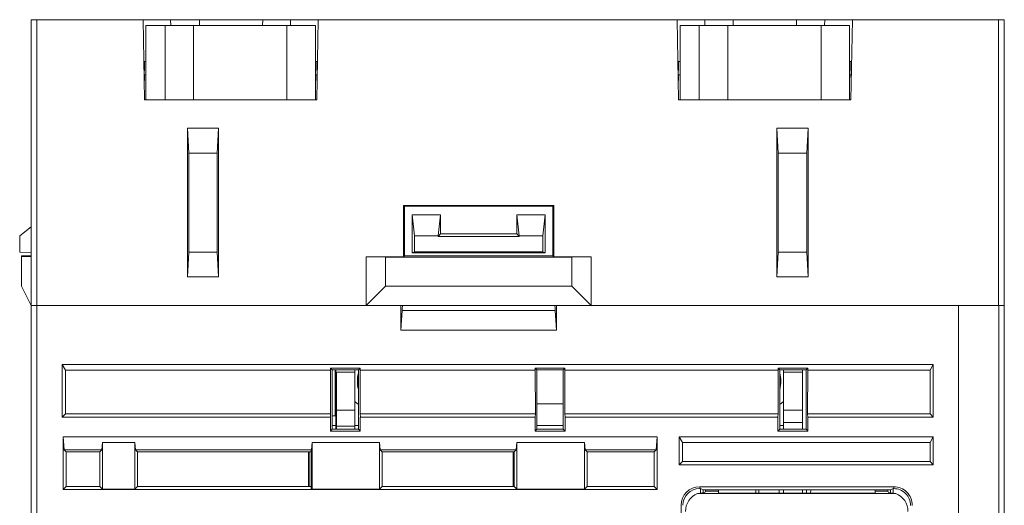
# Model space of a CAD drawing. Extents: x 0 to 555, y 0 to 389.
# Tile 5 of 21: x 213 to 265, y 92 to 117. Entities that reach past the tile are written whole.
import ezdxf

# ---------------------------------------------------------------- set-up
doc = ezdxf.new("R2010")
doc.units = 0
doc.header["$LTSCALE"] = 23.1
doc.header["$MEASUREMENT"] = 0
doc.layers.get('0').update_dxf_attribs({"linetype": 'CONTINUOUS'})

msp = doc.modelspace()

# ---------------------------------------------------------------- linework, layer by layer
at = {"lineweight": 5}
for p, q in [((213.87, 50.093), (213.87, 117.193)), ((213.87, 117.193), (264.97, 117.193)), ((214.17, 117.193), (214.17, 50.093)), ((219.747, 117.193), (219.82, 112.993)), ((219.9, 112.993), (219.9, 116.893)), ((228.8, 116.893), (219.9, 116.893)), ((220.9, 112.993), (220.9, 116.893)), ((221.204, 116.893), (221.193, 117.193)), ((222.4, 116.893), (222.4, 112.993)), ((222.71, 117.193), (222.715, 116.893)), ((226.025, 116.893), (226.03, 117.193)), ((227.3, 112.993), (227.3, 116.893)), ((227.497, 117.193), (227.486, 116.893)), ((228.8, 116.893), (228.8, 112.993)), ((228.87, 112.993), (228.943, 117.193)), ((247.797, 117.193), (247.87, 112.993)), ((247.945, 112.993), (247.945, 116.893)), ((256.845, 116.893), (247.945, 116.893)), ((248.945, 112.993), (248.945, 116.893)), ((249.254, 116.893), (249.243, 117.193)), ((250.445, 116.893), (250.445, 112.993)), ((250.735, 117.193), (250.74, 116.893)), ((254.05, 116.893), (254.055, 117.193)), ((255.345, 112.993), (255.345, 116.893)), ((255.547, 117.193), (255.536, 116.893)), ((256.845, 116.893), (256.845, 112.993)), ((256.92, 112.993), (256.993, 117.193)), ((264.67, 102.193), (264.67, 117.193)), ((264.97, 117.193), (264.97, 81.727)), ((219.9, 114.993), (219.785, 114.993)), ((219.82, 114.993), (219.803, 113.993)), ((228.905, 114.993), (228.8, 114.993)), ((228.887, 113.993), (228.87, 114.993)), ((247.945, 114.993), (247.835, 114.993)), ((247.87, 114.993), (247.853, 113.993)), ((256.845, 114.993), (256.955, 114.993)), ((256.937, 113.993), (256.92, 114.993)), ((219.82, 114.293), (219.815, 113.993)), ((219.9, 114.293), (219.82, 114.293)), ((228.87, 114.293), (228.8, 114.293)), ((228.875, 113.993), (228.87, 114.293)), ((247.87, 114.293), (247.865, 113.993)), ((247.945, 114.293), (247.87, 114.293)), ((256.92, 114.293), (256.845, 114.293)), ((256.925, 113.993), (256.92, 114.293)), ((219.82, 112.993), (220.9, 112.993)), ((220.9, 112.993), (228.8, 112.993)), ((228.8, 112.993), (228.87, 112.993)), ((247.87, 112.993), (248.945, 112.993)), ((248.945, 112.993), (256.845, 112.993)), ((256.845, 112.993), (256.92, 112.993)), ((222.145, 110.193), (222.077, 111.493)), ((222.077, 111.493), (222.077, 103.693)), ((223.713, 111.493), (222.077, 111.493)), ((223.713, 111.493), (223.645, 110.193)), ((223.713, 103.693), (223.713, 111.493)), ((253.027, 111.493), (253.027, 103.693)), ((253.027, 111.493), (253.095, 110.193)), ((254.663, 111.493), (253.027, 111.493)), ((254.595, 110.193), (254.663, 111.493)), ((254.663, 103.693), (254.663, 111.493)), ((222.145, 104.993), (222.145, 110.193)), ((222.145, 110.193), (223.645, 110.193)), ((223.645, 110.193), (223.645, 104.993)), ((253.095, 104.993), (253.095, 110.193)), ((253.095, 110.193), (254.595, 110.193)), ((254.595, 104.993), (254.595, 110.193)), ((233.47, 107.393), (233.426, 107.437)), ((233.427, 107.437), (233.427, 104.75)), ((241.313, 107.437), (233.427, 107.437)), ((233.47, 107.393), (233.47, 104.793)), ((233.47, 107.393), (241.27, 107.393)), ((241.314, 107.437), (241.27, 107.393)), ((241.27, 104.793), (241.27, 107.393)), ((241.313, 104.75), (241.313, 107.437)), ((233.87, 104.943), (233.87, 106.943)), ((234.001, 105.843), (233.87, 106.943)), ((235.37, 106.943), (233.87, 106.943)), ((235.239, 105.843), (235.37, 106.943)), ((235.37, 106.943), (235.37, 105.943)), ((239.37, 105.943), (239.37, 106.943)), ((239.37, 106.943), (239.501, 105.843)), ((240.87, 106.943), (239.37, 106.943)), ((240.87, 106.943), (240.739, 105.843)), ((240.87, 106.943), (240.87, 104.943)), ((213.87, 106.315), (213.27, 105.843)), ((213.27, 104.992), (213.27, 105.843)), ((234.001, 105.843), (234.001, 104.996)), ((235.239, 105.843), (234.001, 105.843)), ((235.37, 105.943), (235.239, 105.812)), ((235.239, 105.812), (235.239, 105.843)), ((239.501, 105.812), (235.239, 105.812)), ((239.37, 105.943), (235.37, 105.943)), ((239.501, 105.812), (239.37, 105.943)), ((239.501, 105.812), (239.501, 105.843)), ((240.739, 105.843), (239.501, 105.843)), ((240.739, 104.996), (240.739, 105.843)), ((213.27, 104.992), (213.87, 104.971)), ((222.145, 104.993), (222.077, 103.693)), ((223.645, 104.993), (222.145, 104.993)), ((223.645, 104.993), (223.713, 103.693)), ((233.87, 104.943), (234.001, 104.996)), ((234.001, 104.996), (240.739, 104.996)), ((240.739, 104.996), (240.87, 104.943)), ((253.027, 103.693), (253.095, 104.993)), ((253.095, 104.993), (254.595, 104.993)), ((254.595, 104.993), (254.663, 103.693)), ((213.37, 104.793), (213.37, 103.193)), ((213.87, 104.793), (213.37, 104.793)), ((213.37, 104.736), (213.87, 104.762)), ((231.47, 104.75), (231.47, 102.193)), ((232.47, 104.724), (231.47, 104.75)), ((233.427, 104.75), (231.47, 104.75)), ((232.47, 104.724), (232.47, 103.193)), ((242.27, 104.724), (232.47, 104.724)), ((233.427, 104.75), (233.47, 104.793)), ((241.27, 104.793), (233.47, 104.793)), ((233.87, 104.943), (240.87, 104.943)), ((241.313, 104.75), (241.27, 104.793)), ((243.27, 104.75), (241.313, 104.75)), ((243.27, 104.75), (242.27, 104.724)), ((242.27, 103.193), (242.27, 104.724)), ((243.27, 102.193), (243.27, 104.75)), ((222.077, 103.693), (223.713, 103.693)), ((253.027, 103.693), (254.663, 103.693)), ((213.37, 103.193), (213.87, 102.193)), ((231.47, 102.193), (232.47, 103.193)), ((232.47, 103.193), (242.27, 103.193)), ((243.27, 102.193), (242.27, 103.193)), ((213.87, 102.193), (264.97, 102.193)), ((233.283, 102.193), (233.283, 100.893)), ((233.352, 101.924), (233.283, 100.893)), ((241.388, 101.924), (233.352, 101.924)), ((241.388, 101.924), (241.458, 100.893)), ((241.458, 102.193), (241.458, 100.893)), ((262.57, 46.193), (262.57, 102.193)), ((264.68, 81.702), (264.68, 102.193)), ((241.458, 100.893), (233.283, 100.893)), ((215.497, 99.093), (215.497, 96.32)), ((215.497, 99.093), (215.67, 98.793)), ((215.497, 99.093), (261.243, 99.093)), ((215.67, 96.493), (215.67, 98.793)), ((229.592, 98.793), (215.67, 98.793)), ((229.594, 98.793), (229.589, 98.887)), ((229.678, 98.8), (229.59, 98.887)), ((229.59, 98.887), (231.15, 98.887)), ((229.598, 96.493), (229.594, 98.793)), ((229.68, 95.687), (229.68, 98.8)), ((229.68, 98.8), (231.06, 98.8)), ((229.84, 98.8), (229.84, 96.393)), ((229.87, 95.687), (229.87, 98.8)), ((230.87, 98.8), (230.87, 95.687)), ((231.06, 98.8), (231.06, 95.687)), ((231.063, 98.8), (231.151, 98.887)), ((231.146, 98.793), (231.142, 96.493)), ((231.151, 98.887), (231.146, 98.793)), ((240.342, 98.793), (231.148, 98.793)), ((240.344, 98.793), (240.339, 98.887)), ((240.428, 98.8), (240.34, 98.887)), ((240.34, 98.887), (241.9, 98.887)), ((240.348, 96.493), (240.344, 98.793)), ((240.43, 95.687), (240.43, 98.8)), ((240.43, 98.8), (241.81, 98.8)), ((241.81, 98.8), (241.81, 95.687)), ((241.813, 98.8), (241.901, 98.887)), ((241.896, 98.793), (241.892, 96.493)), ((241.901, 98.887), (241.896, 98.793)), ((241.897, 98.793), (253.094, 98.793)), ((253.094, 98.793), (253.089, 98.887)), ((253.09, 98.887), (254.65, 98.887)), ((253.178, 98.8), (253.09, 98.887)), ((253.098, 96.493), (253.094, 98.793)), ((253.177, 98.8), (253.182, 95.687)), ((253.18, 98.8), (254.56, 98.8)), ((253.37, 95.687), (253.37, 98.8)), ((254.37, 95.687), (254.37, 98.8)), ((254.558, 95.687), (254.563, 98.8)), ((254.563, 98.8), (254.651, 98.887)), ((254.646, 98.793), (254.642, 96.493)), ((254.651, 98.887), (254.646, 98.793)), ((261.07, 98.793), (254.648, 98.793)), ((261.07, 98.793), (261.243, 99.093)), ((261.07, 96.493), (261.07, 98.793)), ((261.243, 96.32), (261.243, 99.093)), ((230.87, 98.693), (229.87, 98.693)), ((229.9, 95.687), (229.9, 98.693)), ((253.37, 98.693), (254.37, 98.693)), ((230.87, 96.693), (229.87, 96.693)), ((231.003, 97.018), (230.87, 97.151)), ((231.003, 97.018), (231.06, 97.018)), ((240.43, 97.018), (241.81, 97.018)), ((253.237, 97.018), (253.18, 97.018)), ((253.37, 97.151), (253.237, 97.018)), ((254.37, 96.693), (253.37, 96.693)), ((215.67, 96.493), (215.497, 96.32)), ((229.583, 96.32), (215.497, 96.32)), ((215.67, 96.493), (229.598, 96.493)), ((229.583, 96.32), (229.598, 96.493)), ((229.584, 96.32), (229.584, 95.588)), ((229.68, 96.393), (229.84, 96.393)), ((231.142, 96.493), (231.157, 96.32)), ((231.142, 96.493), (240.348, 96.493)), ((231.156, 95.588), (231.156, 96.32)), ((240.333, 96.32), (231.157, 96.32)), ((240.333, 96.32), (240.348, 96.493)), ((240.334, 96.32), (240.334, 95.588)), ((241.892, 96.493), (241.907, 96.32)), ((253.098, 96.493), (241.892, 96.493)), ((241.906, 95.588), (241.906, 96.32)), ((253.083, 96.32), (241.907, 96.32)), ((253.083, 96.32), (253.098, 96.493)), ((253.084, 96.32), (253.084, 95.588)), ((254.642, 96.493), (261.07, 96.493)), ((254.642, 96.493), (254.657, 96.32)), ((254.656, 95.588), (254.656, 96.32)), ((261.243, 96.32), (254.657, 96.32)), ((261.07, 96.493), (261.243, 96.32)), ((229.682, 95.687), (229.584, 95.588)), ((229.87, 95.882), (229.677, 95.882)), ((229.682, 95.687), (231.059, 95.687)), ((229.87, 95.843), (230.87, 95.843)), ((231.063, 95.882), (230.87, 95.882)), ((231.156, 95.588), (231.058, 95.687)), ((240.334, 95.588), (240.432, 95.687)), ((241.813, 95.882), (240.427, 95.882)), ((240.432, 95.687), (241.809, 95.687)), ((241.906, 95.588), (241.808, 95.687)), ((253.084, 95.588), (253.182, 95.687)), ((253.37, 95.882), (253.177, 95.882)), ((253.182, 95.687), (254.559, 95.687)), ((253.37, 96.043), (254.37, 96.043)), ((254.656, 95.588), (254.558, 95.687)), ((215.545, 95.293), (215.605, 94.608)), ((215.545, 95.293), (215.545, 92.518)), ((215.545, 95.293), (246.745, 95.293)), ((229.584, 95.588), (231.156, 95.588)), ((240.334, 95.588), (241.906, 95.588)), ((246.685, 94.608), (246.745, 95.293)), ((246.745, 95.293), (246.745, 92.518)), ((247.897, 95.293), (247.897, 93.82)), ((261.243, 95.293), (247.897, 95.293)), ((247.897, 95.293), (248.07, 94.993)), ((253.084, 95.588), (254.656, 95.588)), ((261.07, 94.993), (261.243, 95.293)), ((261.243, 93.82), (261.243, 95.293)), ((217.585, 94.608), (217.619, 94.993)), ((217.619, 94.993), (217.619, 92.544)), ((217.619, 94.993), (219.321, 94.993)), ((219.321, 94.993), (219.355, 94.608)), ((219.321, 92.544), (219.321, 94.993)), ((228.585, 94.608), (228.619, 94.993)), ((228.619, 92.544), (228.619, 94.993)), ((228.619, 94.993), (232.171, 94.993)), ((232.171, 94.993), (232.205, 94.608)), ((232.171, 94.993), (232.171, 92.544)), ((239.335, 94.608), (239.369, 94.993)), ((239.369, 92.544), (239.369, 94.993)), ((239.369, 94.993), (242.921, 94.993)), ((242.921, 94.993), (242.955, 94.608)), ((242.921, 92.544), (242.921, 94.993)), ((248.07, 94.993), (248.07, 93.993)), ((261.07, 94.993), (248.07, 94.993)), ((261.07, 94.993), (261.07, 93.993)), ((215.71, 94.504), (215.605, 94.608)), ((217.585, 94.608), (215.605, 94.608)), ((215.71, 94.504), (215.71, 92.683)), ((217.48, 94.504), (215.71, 94.504)), ((217.585, 94.608), (217.48, 94.504)), ((217.48, 94.504), (217.48, 92.683)), ((219.355, 94.608), (219.46, 94.504)), ((228.585, 94.608), (219.355, 94.608)), ((219.46, 92.683), (219.46, 94.504)), ((228.573, 94.504), (219.46, 94.504)), ((228.43, 92.683), (228.43, 94.504)), ((228.47, 92.683), (228.47, 94.504)), ((228.571, 94.594), (228.566, 92.597)), ((232.205, 94.608), (232.31, 94.504)), ((239.335, 94.608), (232.205, 94.608)), ((232.31, 92.683), (232.31, 94.504)), ((232.31, 94.504), (239.23, 94.504)), ((239.18, 92.683), (239.18, 94.504)), ((239.22, 94.504), (239.22, 92.683)), ((239.335, 94.608), (239.23, 94.504)), ((239.23, 94.504), (239.23, 92.683)), ((242.955, 94.608), (246.685, 94.608)), ((243.06, 94.504), (242.955, 94.608)), ((243.06, 92.683), (243.06, 94.504)), ((243.06, 94.504), (246.58, 94.504)), ((246.685, 94.608), (246.58, 94.504)), ((246.58, 92.683), (246.58, 94.504)), ((247.897, 93.82), (248.07, 93.993)), ((247.897, 93.82), (261.243, 93.82)), ((248.07, 93.993), (261.07, 93.993)), ((261.07, 93.993), (261.243, 93.82)), ((215.71, 92.683), (215.545, 92.518)), ((217.48, 92.683), (215.71, 92.683)), ((217.619, 92.544), (217.48, 92.683)), ((217.619, 92.544), (219.321, 92.544)), ((219.321, 92.544), (219.46, 92.683)), ((228.566, 92.683), (219.46, 92.683)), ((228.619, 92.544), (228.566, 92.597)), ((228.619, 92.544), (232.171, 92.544)), ((232.171, 92.544), (232.31, 92.683)), ((239.23, 92.683), (232.31, 92.683)), ((239.369, 92.544), (239.23, 92.683)), ((239.369, 92.544), (242.921, 92.544)), ((243.06, 92.683), (242.921, 92.544)), ((246.58, 92.683), (243.06, 92.683)), ((246.745, 92.518), (246.58, 92.683)), ((248.974, 92.668), (248.974, 92.572)), ((248.974, 92.668), (259.166, 92.668)), ((249.011, 92.572), (248.974, 92.572)), ((249.011, 92.572), (249.011, 92.329)), ((249.011, 92.572), (249.15, 92.503)), ((259.129, 92.572), (258.988, 92.503)), ((259.129, 92.572), (259.168, 92.572)), ((259.129, 92.572), (259.129, 92.329)), ((259.166, 92.572), (259.166, 92.668)), ((215.545, 92.518), (246.745, 92.518)), ((248.862, 92.308), (249.244, 92.362)), ((259.278, 92.308), (248.862, 92.308)), ((249.15, 92.503), (249.15, 92.362)), ((258.988, 92.503), (249.152, 92.503)), ((249.244, 92.362), (249.281, 92.436)), ((249.281, 92.436), (249.282, 92.503)), ((249.281, 92.436), (249.955, 92.436)), ((249.955, 92.335), (249.955, 92.503)), ((258.185, 92.335), (249.955, 92.335)), ((251.93, 92.335), (251.93, 92.503)), ((252.086, 92.335), (252.087, 92.503)), ((253.157, 92.503), (253.157, 92.335)), ((253.37, 92.335), (253.37, 92.503)), ((254.37, 92.335), (254.37, 92.503)), ((254.583, 92.335), (254.583, 92.503)), ((254.802, 92.335), (254.803, 92.503)), ((258.185, 92.503), (258.185, 92.335)), ((258.185, 92.436), (258.859, 92.436)), ((258.859, 92.436), (258.858, 92.503)), ((258.896, 92.362), (258.859, 92.436)), ((259.278, 92.308), (258.896, 92.362)), ((258.99, 92.362), (258.99, 92.503)), ((248, 91.695), (248, 65.294))]:
    msp.add_line(p, q, dxfattribs=at)
for centre, radius, start, end in [((225.484, 102.445), 7.885, 356.2102, 358.1707), ((248.976, 91.692), 0.976, 90.1041, 179.8544), ((248.976, 91.692), 0.88, 90.1448, 179.8428), ((259.166, 91.695), 0.877, 44.9695, 89.8681), ((259.166, 91.695), 0.973, 44.9696, 89.8658), ((249.234, 91.374), 1.006, 111.6789, 179.996), ((258.906, 91.374), 1.006, 0.003, 68.3226)]:
    msp.add_arc(centre, radius, start, end, dxfattribs=at)
msp.add_open_spline([(241.375, 102.193), (241.376, 102.162), (241.377, 102.131), (241.379, 102.1)], degree=3, dxfattribs=at)
for points, knots in [([(241.379, 102.1), (241.379, 102.085), (241.382, 102.026), (241.385, 101.967), (241.388, 101.924)], [0, 0, 0, 0, 0.260684, 1, 1, 1, 1]), ([(231.055, 97.77), (231.021, 97.912), (230.984, 98.206), (231.021, 98.499), (231.055, 98.641)], [0, 0, 0, 0, 0.5, 1, 1, 1, 1]), ([(253.184, 97.766), (253.219, 97.91), (253.257, 98.209), (253.217, 98.508), (253.182, 98.653)], [0, 0, 0, 0, 0.499969, 1, 1, 1, 1]), ([(259.787, 92.315), (259.868, 92.234), (259.999, 92.038), (260.044, 91.806), (260.044, 91.692)], [0, 0, 0, 0, 0.499969, 1, 1, 1, 1]), ([(260.14, 91.691), (260.14, 91.818), (260.09, 92.075), (259.945, 92.293), (259.855, 92.383)], [0, 0, 0, 0, 0.500031, 1, 1, 1, 1])]:
    msp.add_open_spline(points, degree=3, knots=knots, dxfattribs=at)

doc.saveas('drawing.dxf')
